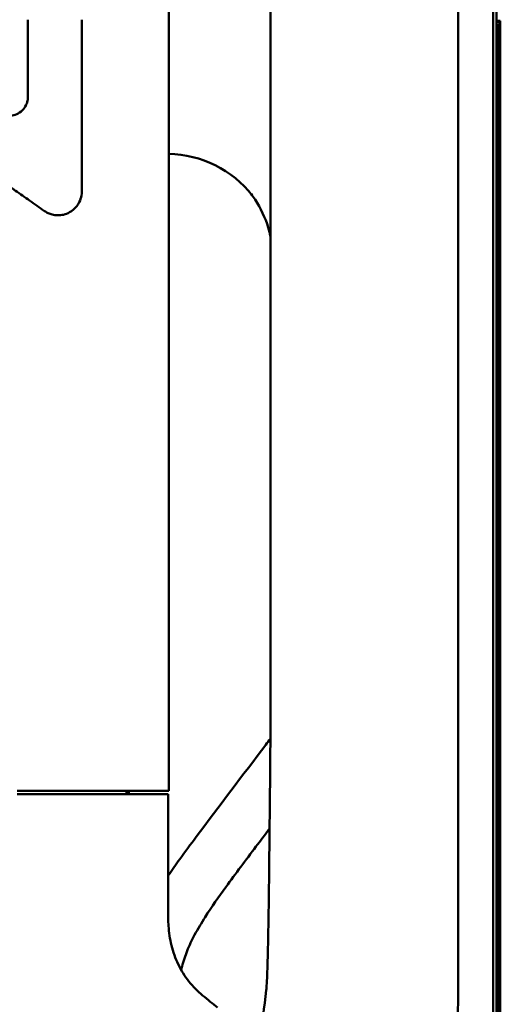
# Model space of a CAD drawing. Header units: millimetres. Extents: x 0 to 4686, y -120 to 1682.
# Tile 234 of 256: x 1586 to 1631, y 1145 to 1237. Entities that reach past the tile are written whole.
import ezdxf

# ---------------------------------------------------------------- set-up
doc = ezdxf.new("R2010")
doc.units = ezdxf.units.MM
doc.header["$LTSCALE"] = 2
doc.layers.add('Sichtbar (ISO)', color=7, linetype='Continuous', lineweight=50)

msp = doc.modelspace()

# ---------------------------------------------------------------- linework, layer by layer
at = {"layer": 'Sichtbar (ISO)'}
for p, q in [((1630.1699, 1083.6471), (1630.1699, 1389.6471)), ((1629.8367, 1122.0558), (1629.8367, 1351.2384)), ((1626.5821, 1145.6841), (1626.5821, 1327.6101)), ((1599.695, 1164.9471), (1599.695, 1308.3471)), ((1609.1481, 1300.5915), (1609.1481, 1172.7027)), ((1586.6099, 1229.494), (1586.6099, 1236.6471)), ((1591.6099, 1220.6575), (1591.6099, 1236.6471)), ((1630.5099, 1236.5471), (1630.1699, 1236.5471)), ((1630.5099, 1236.5471), (1630.1699, 1236.5471)), ((1630.4226, 1236.4598), (1630.1699, 1236.4598)), ((1630.2225, 1236.2597), (1630.1699, 1236.2071)), ((1630.2225, 1236.2597), (1630.1699, 1236.2597)), ((1630.2225, 1083.6471), (1630.2225, 1236.2597)), ((1630.4226, 1236.4598), (1630.5099, 1236.5471)), ((1630.4226, 1083.6471), (1630.4226, 1236.4598)), ((1630.5099, 1083.6471), (1630.5099, 1236.5471)), ((1630.5099, 1083.6471), (1630.5099, 1236.5471)), ((1585.6005, 1164.6471), (1597.5632, 1164.6471)), ((1595.77, 1164.9471), (1595.77, 1164.6471)), ((1595.77, 1164.6471), (1595.9879, 1164.6471)), ((1595.9879, 1164.6471), (1595.9879, 1164.9471)), ((1595.9879, 1164.6471), (1596.4881, 1164.6471)), ((1596.4881, 1164.6471), (1596.6489, 1164.6471)), ((1597.5632, 1164.6471), (1596.6489, 1164.6471)), ((1599.1767, 1164.9471), (1597.4955, 1164.9471)), ((1597.5632, 1164.6471), (1599.2608, 1164.6471)), ((1599.1767, 1164.9471), (1599.6939, 1164.9471)), ((1599.6499, 1164.6471), (1599.2608, 1164.6471)), ((1599.6499, 1164.6471), (1599.6499, 1153.0536)), ((1599.6939, 1164.9471), (1599.695, 1164.9471))]:
    msp.add_line(p, q, dxfattribs=at)
for centre, major_axis, ratio, start_param, end_param in [((1599.5672, 1214.1585), (6.005, -8.0081), 0.9990488, 1.5885824, 2.4849465), ((1608.7096, 1162.8967), (-0.2328, -18.4791), 0.0201122, 1.6516164, 2.1304251), ((2975.7859, 3434.7164), (1655.5264, 11968.3073), 0.0879588, 1.775329, 1.7757359)]:
    msp.add_ellipse(centre, major_axis=major_axis, ratio=ratio, start_param=start_param, end_param=end_param, dxfattribs=at)
for points in [[(1583.9614, 1227.9045), (1584.1026, 1227.8292), (1584.4066, 1227.7155), (1584.9883, 1227.6687), (1585.5811, 1227.8283), (1586.1055, 1228.1935), (1586.3468, 1228.5316), (1586.439, 1228.7309)], [(1599.6713, 1152.3823), (1599.6586, 1152.607), (1599.6508, 1152.831), (1599.6499, 1153.0536)]]:
    msp.add_open_spline(points, degree=3, dxfattribs=at)
for points, knots in [([(1586.439, 1228.7309), (1586.4415, 1228.7362), (1586.444, 1228.7415), (1586.5104, 1228.8888), (1586.5467, 1229.0151), (1586.6099, 1229.2665), (1586.6099, 1229.3779), (1586.6099, 1229.494)], [-0.050239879, -0.050239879, -0.050239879, -0.050239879, -0.04967877, -0.04967877, -0.034831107, -0.034831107, -0.000001, -0.000001, -0.000001, -0.000001]), ([(1578.0229, 1225.9451), (1578.2793, 1225.7655), (1578.5329, 1225.5881), (1579.0417, 1225.2282), (1579.3007, 1225.0438), (1580.2366, 1224.3866), (1580.8608, 1223.9617), (1582.0491, 1223.132), (1582.6243, 1222.7252), (1583.9206, 1221.8133), (1584.7072, 1221.2642), (1585.887, 1220.4386), (1586.3241, 1220.1327), (1587.2189, 1219.5062), (1587.6872, 1219.178), (1588.148, 1218.8554)], [-1.2511011, -1.2511011, -1.2511011, -1.2511011, -1.1629889, -1.1629889, -1.0703354, -1.0703354, -0.8394521, -0.8394521, -0.6326895, -0.6326895, -0.3464076, -0.3464076, -0.1795615, -0.1795615, -0.000001, -0.000001, -0.000001, -0.000001]), ([(1588.148, 1218.8554), (1588.2598, 1218.7771), (1588.3775, 1218.7102), (1588.618, 1218.6009), (1588.7401, 1218.558), (1589.0331, 1218.483), (1589.2051, 1218.4602), (1589.3993, 1218.4573), (1589.421, 1218.4573), (1589.4643, 1218.4579), (1589.4859, 1218.4586), (1589.5509, 1218.4614), (1589.5942, 1218.4646), (1589.7284, 1218.4785), (1589.8189, 1218.4937), (1590.1067, 1218.5605), (1590.2992, 1218.6344), (1590.7387, 1218.8803), (1590.9724, 1219.0795), (1591.3526, 1219.5765), (1591.45, 1219.8171), (1591.5727, 1220.1943), (1591.6099, 1220.4248), (1591.6099, 1220.6575)], [0.000001, 0.000001, 0.000001, 0.000001, 0.04354204, 0.04354204, 0.08574544, 0.08574544, 0.14261348, 0.14261348, 0.14977729, 0.14977729, 0.15690379, 0.15690379, 0.17122033, 0.17122033, 0.20139465, 0.20139465, 0.2683304, 0.2683304, 0.36378704, 0.36378704, 0.46292002, 0.46292002, 0.59864246, 0.59864246, 0.59864246, 0.59864246]), ([(1609.1481, 1216.4861), (1609.0897, 1216.7643), (1609.0194, 1217.0397), (1608.6605, 1218.2323), (1608.245, 1219.1207), (1607.6022, 1220.1007), (1607.4808, 1220.2737), (1607.354, 1220.4428)], [0.19928951, 0.19928951, 0.19928951, 0.19928951, 0.28419851, 0.28419851, 0.57297453, 0.57297453, 0.63645462, 0.63645462, 0.63645462, 0.63645462]), ([(1599.6499, 1157.0714), (1599.9969, 1157.5803), (1600.3524, 1158.0836), (1600.713, 1158.5831), (1601.2152, 1159.2788), (1601.7273, 1159.9672), (1602.241, 1160.6545), (1604.3846, 1163.5231), (1606.5535, 1166.3726), (1608.7154, 1169.2277), (1608.8574, 1169.4152), (1608.9993, 1169.6027), (1609.1413, 1169.7903)], [0.34304563, 0.34304563, 0.34304563, 0.34304563, 0.37784346, 0.37784346, 0.37784346, 0.42630815, 0.42630815, 0.42630815, 0.6285856, 0.6285856, 0.6285856, 0.64186925, 0.64186925, 0.64186925, 0.64186925]), ([(1585.6028, 1164.9471), (1587.6492, 1164.9471), (1590.3505, 1164.9471), (1594.0337, 1164.9471), (1595.1023, 1164.9471), (1596.2536, 1164.9471), (1597.4955, 1164.9471)], [0, 0, 0, 0, 0.7751176, 0.7751176, 0.7751176, 1, 1, 1, 1]), ([(1608.8547, 1148.1411), (1608.8771, 1148.7723), (1608.8971, 1149.52), (1608.9379, 1151.362), (1608.9577, 1152.5087), (1609.0197, 1156.6705), (1609.0536, 1160.1294), (1609.0899, 1163.5651), (1609.0944, 1163.9796), (1609.0989, 1164.3838)], [-1.807538, -1.807538, -1.807538, -1.807538, -1.5032001, -1.5032001, -1.1172303, -1.1172303, -0.1315136, -0.1315136, -0.0000163, -0.0000163, -0.0000163, -0.0000163]), ([(1609.0675, 1161.4328), (1608.6449, 1160.874), (1608.2225, 1160.315), (1607.8004, 1159.7558), (1606.8601, 1158.5101), (1605.9215, 1157.2633), (1605.0036, 1156.0008), (1604.3385, 1155.0858), (1603.6842, 1154.1625), (1603.0775, 1153.2084), (1602.7325, 1152.666), (1602.4029, 1152.1136), (1602.1008, 1151.5463), (1601.8431, 1151.0624), (1601.6054, 1150.5677), (1601.403, 1150.0586), (1601.2164, 1149.5895), (1601.0597, 1149.1081), (1600.9351, 1148.619), (1600.9072, 1148.5093), (1600.8808, 1148.3992), (1600.856, 1148.2887)], [0.48650559, 0.48650559, 0.48650559, 0.48650559, 0.53121022, 0.53121022, 0.53121022, 0.63079635, 0.63079635, 0.63079635, 0.70296751, 0.70296751, 0.70296751, 0.74399813, 0.74399813, 0.74399813, 0.77898811, 0.77898811, 0.77898811, 0.81123676, 0.81123676, 0.81123676, 0.81847144, 0.81847144, 0.81847144, 0.81847144]), ([(1602.8325, 1145.9293), (1602.3749, 1146.3091), (1601.9534, 1146.7384), (1601.1909, 1147.7059), (1600.8557, 1148.2416), (1600.3098, 1149.3782), (1600.1001, 1149.9639), (1599.7999, 1151.1668), (1599.709, 1151.7724), (1599.6713, 1152.3823)], [0.00000328, 0.00000328, 0.00000328, 0.00000328, 0.19239002, 0.19239002, 0.38907461, 0.38907461, 0.5775544, 0.5775544, 0.76106508, 0.76106508, 0.76106508, 0.76106508]), ([(1608.8547, 1148.1411), (1608.8395, 1147.7139), (1608.8233, 1147.3438), (1608.7906, 1146.7719), (1608.7743, 1146.5611), (1608.7574, 1146.4207)], [0.00000252, 0.00000252, 0.00000252, 0.00000252, 0.21579615, 0.21579615, 0.41317075, 0.41317075, 0.41317075, 0.41317075]), ([(1604.2332, 1144.801), (1604.0114, 1144.9727), (1603.7843, 1145.153), (1603.317, 1145.5299), (1603.0754, 1145.7278), (1602.8325, 1145.9293)], [-0.20010744, -0.20010744, -0.20010744, -0.20010744, -0.10209207, -0.10209207, -0.00000576, -0.00000576, -0.00000576, -0.00000576]), ([(1626.5509, 1143.2577), (1626.5615, 1143.6603), (1626.5692, 1144.0644), (1626.5795, 1144.8736), (1626.5821, 1145.2789), (1626.5821, 1145.6841)], [-0.24311322, -0.24311322, -0.24311322, -0.24311322, -0.12155757, -0.12155757, -0.00000319, -0.00000319, -0.00000319, -0.00000319])]:
    msp.add_open_spline(points, degree=3, knots=knots, dxfattribs=at)

doc.saveas('drawing.dxf')
